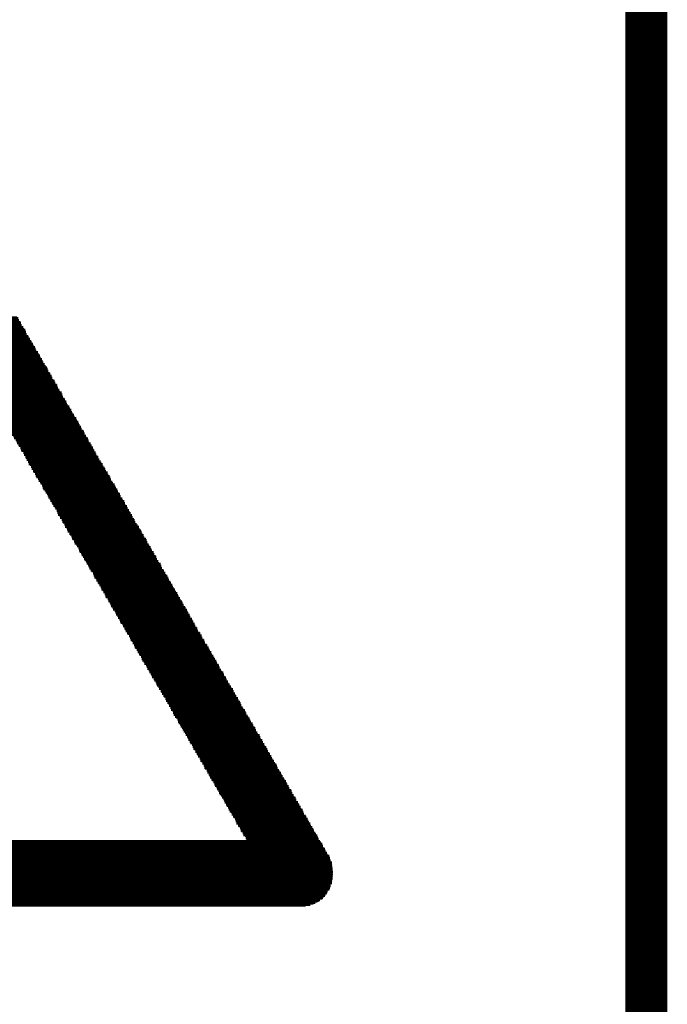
# Model space of a CAD drawing. Extents: x -0.07 to 0.95, y -0.15 to 2.1.
# Tile 15 of 17: x 0.86 to 0.95, y 1.18 to 1.32. Entities that reach past the tile are written whole.
import ezdxf

# ---------------------------------------------------------------- set-up
doc = ezdxf.new("R2010")
doc.units = 0
doc.layers.get('0').update_dxf_attribs({"linetype": 'CONTINUOUS'})
doc.layers.add('gko', color=6, linetype='CONTINUOUS')
doc.layers.add('gto', color=2, linetype='CONTINUOUS')

# ---------------------------------------------------------------- blocks, each defined once
blk = doc.blocks.new('D64')
at = {"const_width": 0.00005}
blk.add_lwpolyline([(-0.000025, 0, 1), (0.000025, 0, 1)], format="xyb", close=True, dxfattribs=at)

msp = doc.modelspace()

# ---------------------------------------------------------------- linework, layer by layer
at = {"layer": 'gko', "color": 6, "const_width": 0.006}
msp.add_lwpolyline([(0.95, -0.05), (0.95, 2.01)], dxfattribs=at)
at = {"layer": 'gto', "color": 2, "const_width": 0.001}
for points in [[(0.8498, 1.275), (0.8597, 1.275)], [(0.8498, 1.2749), (0.8599, 1.2749)], [(0.8499, 1.2747), (0.8599, 1.2747)], [(0.8499, 1.2746), (0.86, 1.2746)], [(0.85, 1.2745), (0.86, 1.2745)], [(0.8502, 1.2743), (0.8602, 1.2743)], [(0.8502, 1.2742), (0.8603, 1.2742)], [(0.8503, 1.274), (0.8603, 1.274)], [(0.8503, 1.2739), (0.8604, 1.2739)], [(0.8505, 1.2737), (0.8604, 1.2737)], [(0.8505, 1.2736), (0.8606, 1.2736)], [(0.8506, 1.2735), (0.8606, 1.2735)], [(0.8507, 1.2733), (0.8607, 1.2733)], [(0.8507, 1.2732), (0.8609, 1.2732)], [(0.8509, 1.273), (0.8609, 1.273)], [(0.8509, 1.2729), (0.861, 1.2729)], [(0.851, 1.2728), (0.861, 1.2728)], [(0.8512, 1.2726), (0.8611, 1.2726)], [(0.8512, 1.2725), (0.8611, 1.2725)], [(0.8513, 1.2723), (0.8613, 1.2723)], [(0.8513, 1.2722), (0.8614, 1.2722)], [(0.8514, 1.2721), (0.8614, 1.2721)], [(0.8514, 1.2719), (0.8616, 1.2719)], [(0.8516, 1.2718), (0.8616, 1.2718)], [(0.8517, 1.2716), (0.8617, 1.2716)], [(0.8517, 1.2715), (0.8618, 1.2715)], [(0.8519, 1.2714), (0.8618, 1.2714)], [(0.8519, 1.2712), (0.862, 1.2712)], [(0.852, 1.2711), (0.862, 1.2711)], [(0.852, 1.2709), (0.8621, 1.2709)], [(0.8521, 1.2708), (0.8621, 1.2708)], [(0.8523, 1.2707), (0.8623, 1.2707)], [(0.8523, 1.2705), (0.8624, 1.2705)], [(0.8524, 1.2704), (0.8624, 1.2704)], [(0.8524, 1.2702), (0.8625, 1.2702)], [(0.8526, 1.2701), (0.8625, 1.2701)], [(0.8526, 1.27), (0.8627, 1.27)], [(0.8527, 1.2698), (0.8627, 1.2698)], [(0.8528, 1.2697), (0.8628, 1.2697)], [(0.8528, 1.2695), (0.863, 1.2695)], [(0.853, 1.2694), (0.863, 1.2694)], [(0.853, 1.2692), (0.8631, 1.2692)], [(0.8531, 1.2691), (0.8631, 1.2691)], [(0.8533, 1.269), (0.8633, 1.269)], [(0.8533, 1.2688), (0.8633, 1.2688)], [(0.8534, 1.2687), (0.8634, 1.2687)], [(0.8534, 1.2685), (0.8635, 1.2685)], [(0.8535, 1.2684), (0.8635, 1.2684)], [(0.8535, 1.2683), (0.8637, 1.2683)], [(0.8537, 1.2681), (0.8637, 1.2681)], [(0.8538, 1.268), (0.8638, 1.268)], [(0.8538, 1.2678), (0.864, 1.2678)], [(0.854, 1.2677), (0.864, 1.2677)], [(0.854, 1.2676), (0.8641, 1.2676)], [(0.8541, 1.2674), (0.8641, 1.2674)], [(0.8543, 1.2673), (0.8642, 1.2673)], [(0.8543, 1.2671), (0.8642, 1.2671)], [(0.8544, 1.267), (0.8644, 1.267)], [(0.8544, 1.2669), (0.8645, 1.2669)], [(0.8545, 1.2667), (0.8645, 1.2667)], [(0.8545, 1.2666), (0.8647, 1.2666)], [(0.8547, 1.2664), (0.8647, 1.2664)], [(0.8548, 1.2663), (0.8648, 1.2663)], [(0.8548, 1.2662), (0.8648, 1.2662)], [(0.855, 1.266), (0.8649, 1.266)], [(0.855, 1.2659), (0.8651, 1.2659)], [(0.8551, 1.2657), (0.8651, 1.2657)], [(0.8551, 1.2656), (0.8652, 1.2656)], [(0.8552, 1.2655), (0.8652, 1.2655)], [(0.8554, 1.2653), (0.8654, 1.2653)], [(0.8554, 1.2652), (0.8655, 1.2652)], [(0.8555, 1.265), (0.8655, 1.265)], [(0.8555, 1.2649), (0.8656, 1.2649)], [(0.8557, 1.2647), (0.8656, 1.2647)], [(0.8557, 1.2646), (0.8658, 1.2646)], [(0.8558, 1.2645), (0.8658, 1.2645)], [(0.8559, 1.2643), (0.8659, 1.2643)], [(0.8559, 1.2642), (0.8661, 1.2642)], [(0.8561, 1.264), (0.8661, 1.264)], [(0.8561, 1.2639), (0.8662, 1.2639)], [(0.8562, 1.2638), (0.8662, 1.2638)], [(0.8564, 1.2636), (0.8663, 1.2636)], [(0.8564, 1.2635), (0.8663, 1.2635)], [(0.8565, 1.2633), (0.8665, 1.2633)], [(0.8565, 1.2632), (0.8666, 1.2632)], [(0.8566, 1.2631), (0.8666, 1.2631)], [(0.8566, 1.2629), (0.8668, 1.2629)], [(0.8568, 1.2628), (0.8668, 1.2628)], [(0.8569, 1.2626), (0.8669, 1.2626)], [(0.8569, 1.2625), (0.8669, 1.2625)], [(0.8571, 1.2624), (0.867, 1.2624)], [(0.8571, 1.2622), (0.8672, 1.2622)], [(0.8572, 1.2621), (0.8672, 1.2621)], [(0.8572, 1.2619), (0.8673, 1.2619)], [(0.8573, 1.2618), (0.8673, 1.2618)], [(0.8575, 1.2617), (0.8675, 1.2617)], [(0.8575, 1.2615), (0.8675, 1.2615)], [(0.8576, 1.2614), (0.8676, 1.2614)], [(0.8576, 1.2612), (0.8677, 1.2612)], [(0.8578, 1.2611), (0.8677, 1.2611)], [(0.8578, 1.261), (0.8679, 1.261)], [(0.8579, 1.2608), (0.8679, 1.2608)], [(0.858, 1.2607), (0.868, 1.2607)], [(0.858, 1.2605), (0.8682, 1.2605)], [(0.8582, 1.2604), (0.8682, 1.2604)], [(0.8582, 1.2602), (0.8683, 1.2602)], [(0.8583, 1.2601), (0.8683, 1.2601)], [(0.8585, 1.26), (0.8685, 1.26)], [(0.8585, 1.2598), (0.8685, 1.2598)], [(0.8586, 1.2597), (0.8686, 1.2597)], [(0.8586, 1.2595), (0.8687, 1.2595)], [(0.8587, 1.2594), (0.8687, 1.2594)], [(0.8587, 1.2593), (0.8689, 1.2593)], [(0.8589, 1.2591), (0.8689, 1.2591)], [(0.859, 1.259), (0.869, 1.259)], [(0.859, 1.2588), (0.869, 1.2588)], [(0.8592, 1.2587), (0.8692, 1.2587)], [(0.8592, 1.2586), (0.8693, 1.2586)], [(0.8593, 1.2584), (0.8693, 1.2584)], [(0.8593, 1.2583), (0.8694, 1.2583)], [(0.8595, 1.2581), (0.8694, 1.2581)], [(0.8596, 1.258), (0.8696, 1.258)], [(0.8596, 1.2579), (0.8696, 1.2579)], [(0.8597, 1.2577), (0.8697, 1.2577)], [(0.8597, 1.2576), (0.8699, 1.2576)], [(0.8599, 1.2574), (0.8699, 1.2574)], [(0.8599, 1.2573), (0.87, 1.2573)], [(0.86, 1.2572), (0.87, 1.2572)], [(0.8602, 1.257), (0.8701, 1.257)], [(0.8602, 1.2569), (0.8703, 1.2569)], [(0.8603, 1.2567), (0.8703, 1.2567)], [(0.8603, 1.2566), (0.8704, 1.2566)], [(0.8604, 1.2565), (0.8704, 1.2565)], [(0.8606, 1.2563), (0.8706, 1.2563)], [(0.8606, 1.2562), (0.8706, 1.2562)], [(0.8607, 1.256), (0.8707, 1.256)], [(0.8607, 1.2559), (0.8708, 1.2559)], [(0.8609, 1.2557), (0.8708, 1.2557)], [(0.8609, 1.2556), (0.871, 1.2556)], [(0.861, 1.2555), (0.871, 1.2555)], [(0.8611, 1.2553), (0.8711, 1.2553)], [(0.8611, 1.2552), (0.8711, 1.2552)], [(0.8613, 1.255), (0.8713, 1.255)], [(0.8613, 1.2549), (0.8714, 1.2549)], [(0.8614, 1.2548), (0.8714, 1.2548)], [(0.8614, 1.2546), (0.8715, 1.2546)], [(0.8616, 1.2545), (0.8715, 1.2545)], [(0.8617, 1.2543), (0.8717, 1.2543)], [(0.8617, 1.2542), (0.8717, 1.2542)], [(0.8618, 1.2541), (0.8718, 1.2541)], [(0.8618, 1.2539), (0.872, 1.2539)], [(0.862, 1.2538), (0.872, 1.2538)], [(0.862, 1.2536), (0.8721, 1.2536)], [(0.8621, 1.2535), (0.8721, 1.2535)], [(0.8623, 1.2534), (0.8723, 1.2534)], [(0.8623, 1.2532), (0.8724, 1.2532)], [(0.8624, 1.2531), (0.8724, 1.2531)], [(0.8624, 1.2529), (0.8725, 1.2529)], [(0.8625, 1.2528), (0.8725, 1.2528)], [(0.8625, 1.2527), (0.8727, 1.2527)], [(0.8627, 1.2525), (0.8727, 1.2525)], [(0.8628, 1.2524), (0.8728, 1.2524)], [(0.8628, 1.2522), (0.873, 1.2522)], [(0.863, 1.2521), (0.873, 1.2521)], [(0.863, 1.252), (0.8731, 1.252)], [(0.8631, 1.2518), (0.8731, 1.2518)], [(0.8633, 1.2517), (0.8732, 1.2517)], [(0.8633, 1.2515), (0.8732, 1.2515)], [(0.8634, 1.2514), (0.8734, 1.2514)], [(0.8634, 1.2512), (0.8735, 1.2512)], [(0.8635, 1.2511), (0.8735, 1.2511)], [(0.8635, 1.251), (0.8737, 1.251)], [(0.8637, 1.2508), (0.8737, 1.2508)], [(0.8638, 1.2507), (0.8738, 1.2507)], [(0.8638, 1.2505), (0.8739, 1.2505)], [(0.864, 1.2504), (0.8739, 1.2504)], [(0.864, 1.2503), (0.8741, 1.2503)], [(0.8641, 1.2501), (0.8741, 1.2501)], [(0.8642, 1.25), (0.8742, 1.25)], [(0.8642, 1.2498), (0.8742, 1.2498)], [(0.8644, 1.2497), (0.8744, 1.2497)], [(0.8644, 1.2496), (0.8745, 1.2496)], [(0.8645, 1.2494), (0.8745, 1.2494)], [(0.8645, 1.2493), (0.8746, 1.2493)], [(0.8647, 1.2491), (0.8746, 1.2491)], [(0.8648, 1.249), (0.8748, 1.249)], [(0.8648, 1.2489), (0.8748, 1.2489)], [(0.8649, 1.2487), (0.8749, 1.2487)], [(0.8649, 1.2486), (0.8751, 1.2486)], [(0.8651, 1.2484), (0.8751, 1.2484)], [(0.8652, 1.2483), (0.8752, 1.2483)], [(0.8652, 1.2482), (0.8752, 1.2482)], [(0.8654, 1.248), (0.8753, 1.248)], [(0.8654, 1.2479), (0.8755, 1.2479)], [(0.8655, 1.2477), (0.8755, 1.2477)], [(0.8655, 1.2476), (0.8756, 1.2476)], [(0.8656, 1.2475), (0.8756, 1.2475)], [(0.8656, 1.2473), (0.8758, 1.2473)], [(0.8658, 1.2472), (0.8758, 1.2472)], [(0.8659, 1.247), (0.8759, 1.247)], [(0.8659, 1.2469), (0.876, 1.2469)], [(0.8661, 1.2467), (0.876, 1.2467)], [(0.8661, 1.2466), (0.8762, 1.2466)], [(0.8662, 1.2465), (0.8762, 1.2465)], [(0.8662, 1.2463), (0.8763, 1.2463)], [(0.8663, 1.2462), (0.8763, 1.2462)], [(0.8665, 1.246), (0.8765, 1.246)], [(0.8665, 1.2459), (0.8766, 1.2459)], [(0.8666, 1.2458), (0.8766, 1.2458)], [(0.8666, 1.2456), (0.8767, 1.2456)], [(0.8668, 1.2455), (0.8767, 1.2455)], [(0.8669, 1.2453), (0.8769, 1.2453)], [(0.8669, 1.2452), (0.8769, 1.2452)], [(0.867, 1.2451), (0.877, 1.2451)], [(0.867, 1.2449), (0.8772, 1.2449)], [(0.8672, 1.2448), (0.8772, 1.2448)], [(0.8672, 1.2446), (0.8773, 1.2446)], [(0.8673, 1.2445), (0.8773, 1.2445)], [(0.8675, 1.2444), (0.8775, 1.2444)], [(0.8675, 1.2442), (0.8776, 1.2442)], [(0.8676, 1.2441), (0.8776, 1.2441)], [(0.8676, 1.2439), (0.8777, 1.2439)], [(0.8677, 1.2438), (0.8777, 1.2438)], [(0.8679, 1.2437), (0.8779, 1.2437)], [(0.8679, 1.2435), (0.8779, 1.2435)], [(0.868, 1.2434), (0.878, 1.2434)], [(0.868, 1.2432), (0.8782, 1.2432)], [(0.8682, 1.2431), (0.8782, 1.2431)], [(0.8682, 1.243), (0.8783, 1.243)], [(0.8683, 1.2428), (0.8783, 1.2428)], [(0.8685, 1.2427), (0.8784, 1.2427)], [(0.8685, 1.2425), (0.8784, 1.2425)], [(0.8686, 1.2424), (0.8786, 1.2424)], [(0.8686, 1.2422), (0.8787, 1.2422)], [(0.8687, 1.2421), (0.8787, 1.2421)], [(0.8687, 1.242), (0.8789, 1.242)], [(0.8689, 1.2418), (0.8789, 1.2418)], [(0.869, 1.2417), (0.879, 1.2417)], [(0.869, 1.2415), (0.8791, 1.2415)], [(0.8692, 1.2414), (0.8791, 1.2414)], [(0.8692, 1.2413), (0.8793, 1.2413)], [(0.8693, 1.2411), (0.8793, 1.2411)], [(0.8693, 1.241), (0.8794, 1.241)], [(0.8694, 1.2408), (0.8794, 1.2408)], [(0.8696, 1.2407), (0.8796, 1.2407)], [(0.8696, 1.2406), (0.8797, 1.2406)], [(0.8697, 1.2404), (0.8797, 1.2404)], [(0.8697, 1.2403), (0.8798, 1.2403)], [(0.8699, 1.2401), (0.8798, 1.2401)], [(0.87, 1.24), (0.88, 1.24)], [(0.87, 1.2399), (0.88, 1.2399)], [(0.8701, 1.2397), (0.8801, 1.2397)], [(0.8701, 1.2396), (0.8803, 1.2396)], [(0.8703, 1.2394), (0.8803, 1.2394)], [(0.8703, 1.2393), (0.8804, 1.2393)], [(0.8704, 1.2392), (0.8804, 1.2392)], [(0.8706, 1.239), (0.8805, 1.239)], [(0.8706, 1.2389), (0.8805, 1.2389)], [(0.8707, 1.2387), (0.8807, 1.2387)], [(0.8707, 1.2386), (0.8808, 1.2386)], [(0.8708, 1.2385), (0.8808, 1.2385)], [(0.8708, 1.2383), (0.881, 1.2383)], [(0.871, 1.2382), (0.881, 1.2382)], [(0.8711, 1.238), (0.8811, 1.238)], [(0.8711, 1.2379), (0.8813, 1.2379)], [(0.8713, 1.2378), (0.8813, 1.2378)], [(0.8713, 1.2376), (0.8814, 1.2376)], [(0.8714, 1.2375), (0.8814, 1.2375)], [(0.8715, 1.2373), (0.8815, 1.2373)], [(0.8715, 1.2372), (0.8815, 1.2372)], [(0.8717, 1.237), (0.8817, 1.237)], [(0.8717, 1.2369), (0.8818, 1.2369)], [(0.8718, 1.2368), (0.8818, 1.2368)], [(0.8718, 1.2366), (0.882, 1.2366)], [(0.872, 1.2365), (0.882, 1.2365)], [(0.8721, 1.2363), (0.8821, 1.2363)], [(0.8721, 1.2362), (0.8821, 1.2362)], [(0.8723, 1.2361), (0.8822, 1.2361)], [(0.8723, 1.2359), (0.8824, 1.2359)], [(0.8724, 1.2358), (0.8824, 1.2358)], [(0.8724, 1.2356), (0.8825, 1.2356)], [(0.8725, 1.2355), (0.8825, 1.2355)], [(0.8727, 1.2354), (0.8827, 1.2354)], [(0.8727, 1.2352), (0.8827, 1.2352)], [(0.8728, 1.2351), (0.8828, 1.2351)], [(0.8728, 1.2349), (0.8829, 1.2349)], [(0.873, 1.2348), (0.8829, 1.2348)], [(0.873, 1.2347), (0.8831, 1.2347)], [(0.8731, 1.2345), (0.8831, 1.2345)], [(0.8732, 1.2344), (0.8832, 1.2344)], [(0.8732, 1.2342), (0.8834, 1.2342)], [(0.8734, 1.2341), (0.8834, 1.2341)], [(0.8734, 1.234), (0.8835, 1.234)], [(0.8735, 1.2338), (0.8835, 1.2338)], [(0.8735, 1.2337), (0.8836, 1.2337)], [(0.8737, 1.2335), (0.8836, 1.2335)], [(0.8738, 1.2334), (0.8838, 1.2334)], [(0.8738, 1.2333), (0.8839, 1.2333)], [(0.8739, 1.2331), (0.8839, 1.2331)], [(0.8739, 1.233), (0.8841, 1.233)], [(0.8741, 1.2328), (0.8841, 1.2328)], [(0.8742, 1.2327), (0.8842, 1.2327)], [(0.8742, 1.2325), (0.8843, 1.2325)], [(0.8744, 1.2324), (0.8843, 1.2324)], [(0.8744, 1.2323), (0.8845, 1.2323)], [(0.8745, 1.2321), (0.8845, 1.2321)], [(0.8745, 1.232), (0.8846, 1.232)], [(0.8746, 1.2318), (0.8846, 1.2318)], [(0.8748, 1.2317), (0.8848, 1.2317)], [(0.8748, 1.2316), (0.8848, 1.2316)], [(0.8749, 1.2314), (0.8849, 1.2314)], [(0.8749, 1.2313), (0.885, 1.2313)], [(0.8751, 1.2311), (0.885, 1.2311)], [(0.8751, 1.231), (0.8852, 1.231)], [(0.8752, 1.2309), (0.8852, 1.2309)], [(0.8753, 1.2307), (0.8853, 1.2307)], [(0.8753, 1.2306), (0.8853, 1.2306)], [(0.8755, 1.2304), (0.8855, 1.2304)], [(0.8755, 1.2303), (0.8856, 1.2303)], [(0.8756, 1.2302), (0.8856, 1.2302)], [(0.8758, 1.23), (0.8857, 1.23)], [(0.8758, 1.2299), (0.8857, 1.2299)], [(0.8759, 1.2297), (0.8859, 1.2297)], [(0.8759, 1.2296), (0.886, 1.2296)], [(0.876, 1.2295), (0.886, 1.2295)], [(0.876, 1.2293), (0.8862, 1.2293)], [(0.8762, 1.2292), (0.8862, 1.2292)], [(0.8763, 1.229), (0.8863, 1.229)], [(0.8763, 1.2289), (0.8863, 1.2289)], [(0.8765, 1.2287), (0.8865, 1.2287)], [(0.8765, 1.2286), (0.8866, 1.2286)], [(0.8766, 1.2285), (0.8866, 1.2285)], [(0.8766, 1.2283), (0.8867, 1.2283)], [(0.8767, 1.2282), (0.8867, 1.2282)], [(0.8769, 1.228), (0.8869, 1.228)], [(0.8769, 1.2279), (0.887, 1.2279)], [(0.877, 1.2278), (0.887, 1.2278)], [(0.877, 1.2276), (0.8872, 1.2276)], [(0.8772, 1.2275), (0.8872, 1.2275)], [(0.8772, 1.2273), (0.8873, 1.2273)], [(0.8773, 1.2272), (0.8873, 1.2272)], [(0.8775, 1.2271), (0.8874, 1.2271)], [(0.8775, 1.2269), (0.8876, 1.2269)], [(0.8776, 1.2268), (0.8876, 1.2268)], [(0.8776, 1.2266), (0.8877, 1.2266)], [(0.8777, 1.2265), (0.8877, 1.2265)], [(0.8777, 1.2264), (0.8879, 1.2264)], [(0.8779, 1.2262), (0.8879, 1.2262)], [(0.878, 1.2261), (0.888, 1.2261)], [(0.878, 1.2259), (0.8881, 1.2259)], [(0.8782, 1.2258), (0.8881, 1.2258)], [(0.8782, 1.2257), (0.8883, 1.2257)], [(0.8783, 1.2255), (0.8883, 1.2255)], [(0.8784, 1.2254), (0.8884, 1.2254)], [(0.8784, 1.2252), (0.8884, 1.2252)], [(0.8786, 1.2251), (0.8886, 1.2251)], [(0.8786, 1.225), (0.8887, 1.225)], [(0.8787, 1.2248), (0.8887, 1.2248)], [(0.8787, 1.2247), (0.8888, 1.2247)], [(0.8789, 1.2245), (0.8888, 1.2245)], [(0.879, 1.2244), (0.889, 1.2244)], [(0.879, 1.2243), (0.889, 1.2243)], [(0.8791, 1.2241), (0.8891, 1.2241)], [(0.8791, 1.224), (0.8893, 1.224)], [(0.8793, 1.2238), (0.8893, 1.2238)], [(0.8793, 1.2237), (0.8894, 1.2237)], [(0.8794, 1.2235), (0.8894, 1.2235)], [(0.8796, 1.2234), (0.8895, 1.2234)], [(0.8796, 1.2233), (0.8897, 1.2233)], [(0.8797, 1.2231), (0.8897, 1.2231)], [(0.8797, 1.223), (0.8898, 1.223)], [(0.8798, 1.2228), (0.8898, 1.2228)], [(0.88, 1.2227), (0.89, 1.2227)], [(0.88, 1.2226), (0.89, 1.2226)], [(0.8801, 1.2224), (0.8901, 1.2224)], [(0.8801, 1.2223), (0.8902, 1.2223)], [(0.8803, 1.2221), (0.8902, 1.2221)], [(0.8803, 1.222), (0.8904, 1.222)], [(0.8804, 1.2219), (0.8904, 1.2219)], [(0.8805, 1.2217), (0.8905, 1.2217)], [(0.8805, 1.2216), (0.8907, 1.2216)], [(0.8807, 1.2214), (0.8907, 1.2214)], [(0.8807, 1.2213), (0.8908, 1.2213)], [(0.8808, 1.2212), (0.8908, 1.2212)], [(0.881, 1.221), (0.891, 1.221)], [(0.881, 1.2209), (0.891, 1.2209)], [(0.8811, 1.2207), (0.8911, 1.2207)], [(0.8811, 1.2206), (0.8912, 1.2206)], [(0.8813, 1.2205), (0.8912, 1.2205)], [(0.8813, 1.2203), (0.8914, 1.2203)], [(0.8814, 1.2202), (0.8914, 1.2202)], [(0.8815, 1.22), (0.8915, 1.22)], [(0.8815, 1.2199), (0.8915, 1.2199)], [(0.8817, 1.2198), (0.8917, 1.2198)], [(0.8817, 1.2196), (0.8918, 1.2196)], [(0.8818, 1.2195), (0.8918, 1.2195)], [(0.8818, 1.2193), (0.8919, 1.2193)], [(0.882, 1.2192), (0.8919, 1.2192)], [(0.8821, 1.219), (0.8921, 1.219)], [(0.8821, 1.2189), (0.8921, 1.2189)], [(0.8822, 1.2188), (0.8922, 1.2188)], [(0.8822, 1.2186), (0.8924, 1.2186)], [(0.8824, 1.2185), (0.8924, 1.2185)], [(0.8824, 1.2183), (0.8925, 1.2183)], [(0.8825, 1.2182), (0.8925, 1.2182)], [(0.8827, 1.2181), (0.8926, 1.2181)], [(0.8827, 1.2179), (0.8926, 1.2179)], [(0.8828, 1.2178), (0.8928, 1.2178)], [(0.8828, 1.2176), (0.8929, 1.2176)], [(0.8829, 1.2175), (0.8929, 1.2175)], [(0.8829, 1.2174), (0.8931, 1.2174)], [(0.8831, 1.2172), (0.8931, 1.2172)], [(0.8832, 1.2171), (0.8932, 1.2171)], [(0.8832, 1.2169), (0.8933, 1.2169)], [(0.8834, 1.2168), (0.8933, 1.2168)], [(0.8834, 1.2167), (0.8935, 1.2167)], [(0.8835, 1.2165), (0.8935, 1.2165)], [(0.8836, 1.2164), (0.8936, 1.2164)], [(0.8836, 1.2162), (0.8936, 1.2162)], [(0.8838, 1.2161), (0.8938, 1.2161)], [(0.8838, 1.216), (0.8939, 1.216)], [(0.8839, 1.2158), (0.8939, 1.2158)], [(0.8839, 1.2157), (0.894, 1.2157)], [(0.8841, 1.2155), (0.894, 1.2155)], [(0.8842, 1.2154), (0.8942, 1.2154)], [(0.8842, 1.2153), (0.8942, 1.2153)], [(0.8843, 1.2151), (0.8943, 1.2151)], [(0.8843, 1.215), (0.8945, 1.215)], [(0.8845, 1.2148), (0.8945, 1.2148)], [(0.8845, 1.2147), (0.8946, 1.2147)], [(0.8846, 1.2145), (0.8946, 1.2145)], [(0.8848, 1.2144), (0.8947, 1.2144)], [(0.8848, 1.2143), (0.8949, 1.2143)], [(0.8849, 1.2141), (0.8949, 1.2141)], [(0.8849, 1.214), (0.895, 1.214)], [(0.885, 1.2138), (0.895, 1.2138)], [(0.885, 1.2137), (0.8952, 1.2137)], [(0.8852, 1.2136), (0.8952, 1.2136)], [(0.8853, 1.2134), (0.8953, 1.2134)], [(0.8853, 1.2133), (0.8955, 1.2133)], [(0.8855, 1.2131), (0.8955, 1.2131)], [(0.8855, 1.213), (0.8956, 1.213)], [(0.8856, 1.2129), (0.8956, 1.2129)], [(0.8857, 1.2127), (0.8957, 1.2127)], [(0.8857, 1.2126), (0.8957, 1.2126)], [(0.8859, 1.2124), (0.8959, 1.2124)], [(0.8859, 1.2123), (0.896, 1.2123)], [(0.886, 1.2122), (0.896, 1.2122)], [(0.886, 1.212), (0.8962, 1.212)], [(0.8862, 1.2119), (0.8962, 1.2119)], [(0.8863, 1.2117), (0.8963, 1.2117)], [(0.8863, 1.2116), (0.8963, 1.2116)], [(0.8865, 1.2115), (0.8964, 1.2115)], [(0.8865, 1.2113), (0.8966, 1.2113)], [(0.8866, 1.2112), (0.8966, 1.2112)], [(0.8866, 1.211), (0.8967, 1.211)], [(0.8867, 1.2109), (0.8967, 1.2109)], [(0.8869, 1.2108), (0.8969, 1.2108)], [(0.8869, 1.2106), (0.897, 1.2106)], [(0.887, 1.2105), (0.897, 1.2105)], [(0.887, 1.2103), (0.8971, 1.2103)], [(0.8872, 1.2102), (0.8971, 1.2102)], [(0.8872, 1.21), (0.8973, 1.21)], [(0.8873, 1.2099), (0.8973, 1.2099)], [(0.8874, 1.2098), (0.8974, 1.2098)], [(0.8874, 1.2096), (0.8976, 1.2096)], [(0.8876, 1.2095), (0.8976, 1.2095)], [(0.8876, 1.2093), (0.8977, 1.2093)], [(0.8877, 1.2092), (0.8977, 1.2092)], [(0.8879, 1.2091), (0.8978, 1.2091)], [(0.8879, 1.2089), (0.8978, 1.2089)], [(0.888, 1.2088), (0.898, 1.2088)], [(0.888, 1.2086), (0.8981, 1.2086)], [(0.8881, 1.2085), (0.8981, 1.2085)], [(0.8881, 1.2084), (0.8983, 1.2084)], [(0.8883, 1.2082), (0.8983, 1.2082)], [(0.8884, 1.2081), (0.8984, 1.2081)], [(0.8884, 1.2079), (0.8985, 1.2079)], [(0.8886, 1.2078), (0.8985, 1.2078)], [(0.8886, 1.2077), (0.8987, 1.2077)], [(0.8887, 1.2075), (0.8987, 1.2075)], [(0.8887, 1.2074), (0.8988, 1.2074)], [(0.8888, 1.2072), (0.8988, 1.2072)], [(0.889, 1.2071), (0.899, 1.2071)], [(0.889, 1.207), (0.8991, 1.207)], [(0.8891, 1.2068), (0.8991, 1.2068)], [(0.8891, 1.2067), (0.8992, 1.2067)], [(0.8893, 1.2065), (0.8992, 1.2065)], [(0.8894, 1.2064), (0.8994, 1.2064)], [(0.8894, 1.2063), (0.8994, 1.2063)], [(0.8895, 1.2061), (0.8995, 1.2061)], [(0.8895, 1.206), (0.8997, 1.206)], [(0.8897, 1.2058), (0.8997, 1.2058)], [(0.8897, 1.2057), (0.8998, 1.2057)], [(0.8898, 1.2055), (0.8998, 1.2055)], [(0.89, 1.2054), (0.9, 1.2054)], [(0.89, 1.2053), (0.9, 1.2053)], [(0.8901, 1.2051), (0.9001, 1.2051)], [(0.8901, 1.205), (0.9002, 1.205)], [(0.8902, 1.2048), (0.9002, 1.2048)], [(0.8902, 1.2047), (0.9004, 1.2047)], [(0.8904, 1.2046), (0.9004, 1.2046)], [(0.8905, 1.2044), (0.9005, 1.2044)], [(0.8905, 1.2043), (0.9007, 1.2043)], [(0.8907, 1.2041), (0.9007, 1.2041)], [(0.8907, 1.204), (0.9008, 1.204)], [(0.8908, 1.2039), (0.9008, 1.2039)], [(0.891, 1.2037), (0.9009, 1.2037)], [(0.891, 1.2036), (0.9009, 1.2036)], [(0.8911, 1.2034), (0.9011, 1.2034)], [(0.8911, 1.2033), (0.9012, 1.2033)], [(0.8912, 1.2032), (0.9012, 1.2032)], [(0.8912, 1.203), (0.9014, 1.203)], [(0.8914, 1.2029), (0.9014, 1.2029)], [(0.8914, 1.2027), (0.9015, 1.2027)], [(0.8915, 1.2026), (0.9015, 1.2026)], [(0.8917, 1.2025), (0.9016, 1.2025)], [(0.8917, 1.2023), (0.9018, 1.2023)], [(0.8918, 1.2022), (0.9018, 1.2022)], [(0.8918, 1.202), (0.9019, 1.202)], [(0.8919, 1.2019), (0.9019, 1.2019)], [(0.8921, 1.2018), (0.9021, 1.2018)], [(0.8921, 1.2016), (0.9021, 1.2016)], [(0.8922, 1.2015), (0.9022, 1.2015)], [(0.8922, 1.2013), (0.9023, 1.2013)], [(0.8924, 1.2012), (0.9023, 1.2012)], [(0.8925, 1.201), (0.9025, 1.201)], [(0.8925, 1.2009), (0.9025, 1.2009)], [(0.8926, 1.2008), (0.9026, 1.2008)], [(0.8926, 1.2006), (0.9028, 1.2006)], [(0.8928, 1.2005), (0.9028, 1.2005)], [(0.8928, 1.2003), (0.9029, 1.2003)], [(0.8929, 1.2002), (0.9029, 1.2002)], [(0.8931, 1.2001), (0.903, 1.2001)], [(0.8931, 1.1999), (0.903, 1.1999)], [(0.7682, 1.1984), (0.904, 1.1984)], [(0.7683, 1.1987), (0.9039, 1.1987)], [(0.7683, 1.1985), (0.9039, 1.1985)], [(0.7685, 1.1989), (0.9036, 1.1989)], [(0.7685, 1.1988), (0.9037, 1.1988)], [(0.7686, 1.1991), (0.9036, 1.1991)], [(0.7688, 1.1994), (0.9035, 1.1994)], [(0.7688, 1.1992), (0.9035, 1.1992)], [(0.7689, 1.1996), (0.9033, 1.1996)], [(0.7689, 1.1995), (0.9033, 1.1995)], [(0.769, 1.1998), (0.9032, 1.1998)], [(0.7675, 1.1971), (0.9046, 1.1971)], [(0.7675, 1.197), (0.9047, 1.197)], [(0.7676, 1.1974), (0.9046, 1.1974)], [(0.7676, 1.1973), (0.9046, 1.1973)], [(0.7678, 1.1977), (0.9045, 1.1977)], [(0.7678, 1.1975), (0.9045, 1.1975)], [(0.7679, 1.1978), (0.9043, 1.1978)], [(0.7681, 1.1981), (0.9042, 1.1981)], [(0.7681, 1.198), (0.9042, 1.198)], [(0.7682, 1.1982), (0.904, 1.1982)], [(0.7672, 1.1958), (0.905, 1.1958)], [(0.7672, 1.1957), (0.905, 1.1957)], [(0.7672, 1.1956), (0.905, 1.1956)], [(0.7673, 1.1965), (0.9049, 1.1965)], [(0.7673, 1.1964), (0.9049, 1.1964)], [(0.7673, 1.1963), (0.9049, 1.1963)], [(0.7673, 1.1961), (0.9049, 1.1961)], [(0.7673, 1.196), (0.9049, 1.196)], [(0.7675, 1.1968), (0.9047, 1.1968)], [(0.7675, 1.1967), (0.9049, 1.1967)], [(0.7672, 1.1954), (0.905, 1.1954)], [(0.7672, 1.1953), (0.905, 1.1953)], [(0.7672, 1.1951), (0.905, 1.1951)], [(0.7673, 1.195), (0.9049, 1.195)], [(0.7673, 1.1949), (0.9049, 1.1949)], [(0.7673, 1.1947), (0.9049, 1.1947)], [(0.7673, 1.1946), (0.9049, 1.1946)], [(0.7673, 1.1944), (0.9049, 1.1944)], [(0.7675, 1.1943), (0.9047, 1.1943)], [(0.7675, 1.1942), (0.9047, 1.1942)], [(0.7675, 1.194), (0.9047, 1.194)], [(0.7676, 1.1939), (0.9046, 1.1939)], [(0.7676, 1.1937), (0.9046, 1.1937)], [(0.7676, 1.1936), (0.9045, 1.1936)], [(0.7678, 1.1935), (0.9045, 1.1935)], [(0.7679, 1.1933), (0.9043, 1.1933)], [(0.7679, 1.1932), (0.9043, 1.1932)], [(0.7681, 1.193), (0.9042, 1.193)], [(0.7682, 1.1929), (0.904, 1.1929)], [(0.7682, 1.1928), (0.904, 1.1928)], [(0.7683, 1.1926), (0.9039, 1.1926)], [(0.7685, 1.1925), (0.9037, 1.1925)], [(0.7686, 1.1923), (0.9036, 1.1923)], [(0.7688, 1.1922), (0.9035, 1.1922)], [(0.769, 1.192), (0.9032, 1.192)], [(0.7692, 1.1919), (0.903, 1.1919)], [(0.7695, 1.1918), (0.9028, 1.1918)], [(0.7696, 1.1916), (0.9025, 1.1916)], [(0.77, 1.1915), (0.9022, 1.1915)], [(0.7704, 1.1913), (0.9018, 1.1913)], [(0.7711, 1.1912), (0.9011, 1.1912)]]:
    msp.add_lwpolyline(points, dxfattribs=at)

# ---------------------------------------------------------------- block references
at = {"layer": 'gto'}
for p in [(0.8602, 1.2743), (0.8603, 1.2742), (0.8603, 1.274), (0.8604, 1.2739), (0.8604, 1.2737), (0.8606, 1.2736), (0.8606, 1.2735), (0.8607, 1.2733), (0.8609, 1.2732), (0.8609, 1.273), (0.861, 1.2729), (0.861, 1.2728), (0.8611, 1.2726), (0.8611, 1.2725), (0.8613, 1.2723), (0.8614, 1.2722), (0.8614, 1.2721), (0.8616, 1.2719), (0.8616, 1.2718), (0.8617, 1.2716), (0.8618, 1.2715), (0.8618, 1.2714), (0.862, 1.2712), (0.862, 1.2711), (0.8621, 1.2709), (0.8621, 1.2708), (0.8623, 1.2707), (0.8624, 1.2705), (0.8624, 1.2704), (0.8625, 1.2702), (0.8625, 1.2701), (0.8627, 1.27), (0.8627, 1.2698), (0.8628, 1.2697), (0.863, 1.2695), (0.863, 1.2694), (0.8631, 1.2692), (0.8631, 1.2691), (0.8633, 1.269), (0.8633, 1.2688), (0.8634, 1.2687), (0.8635, 1.2685), (0.8635, 1.2684), (0.8637, 1.2683), (0.8637, 1.2681), (0.8638, 1.268), (0.864, 1.2678), (0.864, 1.2677), (0.8641, 1.2676), (0.8641, 1.2674), (0.8642, 1.2673), (0.8642, 1.2671), (0.8644, 1.267), (0.8645, 1.2669), (0.8645, 1.2667), (0.8647, 1.2666), (0.8647, 1.2664), (0.8648, 1.2663), (0.8648, 1.2662), (0.8649, 1.266), (0.8651, 1.2659), (0.8651, 1.2657), (0.8652, 1.2656), (0.8652, 1.2655), (0.8654, 1.2653), (0.8655, 1.2652), (0.8655, 1.265), (0.8656, 1.2649), (0.8656, 1.2647), (0.8658, 1.2646), (0.8658, 1.2645), (0.8659, 1.2643), (0.8661, 1.2642), (0.8661, 1.264), (0.8662, 1.2639), (0.8662, 1.2638), (0.8663, 1.2636), (0.8663, 1.2635), (0.8665, 1.2633), (0.8666, 1.2632), (0.8666, 1.2631), (0.8668, 1.2629), (0.8668, 1.2628), (0.8669, 1.2626), (0.8669, 1.2625), (0.867, 1.2624), (0.8672, 1.2622), (0.8672, 1.2621), (0.8673, 1.2619), (0.8673, 1.2618), (0.8675, 1.2617), (0.8675, 1.2615), (0.8676, 1.2614), (0.8677, 1.2612), (0.8677, 1.2611), (0.8679, 1.261), (0.8679, 1.2608), (0.868, 1.2607), (0.8682, 1.2605), (0.8682, 1.2604), (0.8683, 1.2602), (0.8683, 1.2601), (0.8685, 1.26), (0.8685, 1.2598), (0.8686, 1.2597), (0.8687, 1.2595), (0.8687, 1.2594), (0.8689, 1.2593), (0.8689, 1.2591), (0.869, 1.259), (0.869, 1.2588), (0.8692, 1.2587), (0.8693, 1.2586), (0.8693, 1.2584), (0.8694, 1.2583), (0.8602, 1.257), (0.8602, 1.2569), (0.8694, 1.2581), (0.8696, 1.258), (0.8696, 1.2579), (0.8697, 1.2577), (0.8699, 1.2576), (0.8699, 1.2574), (0.87, 1.2573), (0.87, 1.2572), (0.8701, 1.257), (0.8703, 1.2569), (0.8603, 1.2567), (0.8603, 1.2566), (0.8604, 1.2565), (0.8606, 1.2563), (0.8606, 1.2562), (0.8607, 1.256), (0.8607, 1.2559), (0.8609, 1.2557), (0.8609, 1.2556), (0.861, 1.2555), (0.8703, 1.2567), (0.8704, 1.2566), (0.8704, 1.2565), (0.8706, 1.2563), (0.8706, 1.2562), (0.8707, 1.256), (0.8708, 1.2559), (0.8708, 1.2557), (0.871, 1.2556), (0.871, 1.2555), (0.8611, 1.2553), (0.8611, 1.2552), (0.8613, 1.255), (0.8613, 1.2549), (0.8614, 1.2548), (0.8614, 1.2546), (0.8616, 1.2545), (0.8617, 1.2543), (0.8617, 1.2542), (0.8618, 1.2541), (0.8711, 1.2553), (0.8711, 1.2552), (0.8713, 1.255), (0.8714, 1.2549), (0.8714, 1.2548), (0.8715, 1.2546), (0.8715, 1.2545), (0.8717, 1.2543), (0.8717, 1.2542), (0.8718, 1.2541), (0.8618, 1.2539), (0.862, 1.2538), (0.862, 1.2536), (0.8621, 1.2535), (0.8623, 1.2534), (0.8623, 1.2532), (0.8624, 1.2531), (0.8624, 1.2529), (0.8625, 1.2528), (0.8625, 1.2527), (0.872, 1.2539), (0.872, 1.2538), (0.8721, 1.2536), (0.8721, 1.2535), (0.8723, 1.2534), (0.8724, 1.2532), (0.8724, 1.2531), (0.8725, 1.2529), (0.8725, 1.2528), (0.8727, 1.2527), (0.8627, 1.2525), (0.8628, 1.2524), (0.8628, 1.2522), (0.863, 1.2521), (0.863, 1.252), (0.8631, 1.2518), (0.8633, 1.2517), (0.8633, 1.2515), (0.8634, 1.2514), (0.8634, 1.2512), (0.8727, 1.2525), (0.8728, 1.2524), (0.873, 1.2522), (0.873, 1.2521), (0.8731, 1.252), (0.8731, 1.2518), (0.8732, 1.2517), (0.8732, 1.2515), (0.8734, 1.2514), (0.8735, 1.2512), (0.8635, 1.2511), (0.8635, 1.251), (0.8637, 1.2508), (0.8638, 1.2507), (0.8638, 1.2505), (0.864, 1.2504), (0.864, 1.2503), (0.8641, 1.2501), (0.8642, 1.25), (0.8642, 1.2498), (0.8735, 1.2511), (0.8737, 1.251), (0.8737, 1.2508), (0.8738, 1.2507), (0.8739, 1.2505), (0.8739, 1.2504), (0.8741, 1.2503), (0.8741, 1.2501), (0.8742, 1.25), (0.8742, 1.2498), (0.8644, 1.2497), (0.8644, 1.2496), (0.8645, 1.2494), (0.8645, 1.2493), (0.8647, 1.2491), (0.8648, 1.249), (0.8648, 1.2489), (0.8649, 1.2487), (0.8649, 1.2486), (0.8651, 1.2484), (0.8744, 1.2497), (0.8745, 1.2496), (0.8745, 1.2494), (0.8746, 1.2493), (0.8746, 1.2491), (0.8748, 1.249), (0.8748, 1.2489), (0.8749, 1.2487), (0.8751, 1.2486), (0.8751, 1.2484), (0.8652, 1.2483), (0.8652, 1.2482), (0.8654, 1.248), (0.8654, 1.2479), (0.8655, 1.2477), (0.8655, 1.2476), (0.8656, 1.2475), (0.8656, 1.2473), (0.8658, 1.2472), (0.8659, 1.247), (0.8752, 1.2483), (0.8752, 1.2482), (0.8753, 1.248), (0.8755, 1.2479), (0.8755, 1.2477), (0.8756, 1.2476), (0.8756, 1.2475), (0.8758, 1.2473), (0.8758, 1.2472), (0.8759, 1.247), (0.8659, 1.2469), (0.8661, 1.2467), (0.8661, 1.2466), (0.8662, 1.2465), (0.8662, 1.2463), (0.8663, 1.2462), (0.8665, 1.246), (0.8665, 1.2459), (0.8666, 1.2458), (0.8666, 1.2456), (0.8668, 1.2455), (0.876, 1.2469), (0.876, 1.2467), (0.8762, 1.2466), (0.8762, 1.2465), (0.8763, 1.2463), (0.8763, 1.2462), (0.8765, 1.246), (0.8766, 1.2459), (0.8766, 1.2458), (0.8767, 1.2456), (0.8767, 1.2455), (0.8669, 1.2453), (0.8669, 1.2452), (0.867, 1.2451), (0.867, 1.2449), (0.8672, 1.2448), (0.8672, 1.2446), (0.8673, 1.2445), (0.8675, 1.2444), (0.8675, 1.2442), (0.8676, 1.2441), (0.8769, 1.2453), (0.8769, 1.2452), (0.877, 1.2451), (0.8772, 1.2449), (0.8772, 1.2448), (0.8773, 1.2446), (0.8773, 1.2445), (0.8775, 1.2444), (0.8776, 1.2442), (0.8776, 1.2441), (0.8676, 1.2439), (0.8677, 1.2438), (0.8679, 1.2437), (0.8679, 1.2435), (0.868, 1.2434), (0.868, 1.2432), (0.8682, 1.2431), (0.8682, 1.243), (0.8683, 1.2428), (0.8685, 1.2427), (0.8777, 1.2439), (0.8777, 1.2438), (0.8779, 1.2437), (0.8779, 1.2435), (0.878, 1.2434), (0.8782, 1.2432), (0.8782, 1.2431), (0.8783, 1.243), (0.8783, 1.2428), (0.8784, 1.2427), (0.8685, 1.2425), (0.8686, 1.2424), (0.8686, 1.2422), (0.8687, 1.2421), (0.8687, 1.242), (0.8689, 1.2418), (0.869, 1.2417), (0.869, 1.2415), (0.8692, 1.2414), (0.8692, 1.2413), (0.8784, 1.2425), (0.8786, 1.2424), (0.8787, 1.2422), (0.8787, 1.2421), (0.8789, 1.242), (0.8789, 1.2418), (0.879, 1.2417), (0.8791, 1.2415), (0.8791, 1.2414), (0.8793, 1.2413), (0.8693, 1.2411), (0.8693, 1.241), (0.8694, 1.2408), (0.8696, 1.2407), (0.8696, 1.2406), (0.8697, 1.2404), (0.8697, 1.2403), (0.8699, 1.2401), (0.87, 1.24), (0.87, 1.2399), (0.8793, 1.2411), (0.8794, 1.241), (0.8794, 1.2408), (0.8796, 1.2407), (0.8797, 1.2406), (0.8797, 1.2404), (0.8798, 1.2403), (0.8798, 1.2401), (0.88, 1.24), (0.88, 1.2399), (0.8701, 1.2397), (0.8701, 1.2396), (0.8703, 1.2394), (0.8703, 1.2393), (0.8704, 1.2392), (0.8706, 1.239), (0.8706, 1.2389), (0.8707, 1.2387), (0.8707, 1.2386), (0.8708, 1.2385), (0.8801, 1.2397), (0.8803, 1.2396), (0.8803, 1.2394), (0.8804, 1.2393), (0.8804, 1.2392), (0.8805, 1.239), (0.8805, 1.2389), (0.8807, 1.2387), (0.8808, 1.2386), (0.8808, 1.2385), (0.8708, 1.2383), (0.871, 1.2382), (0.8711, 1.238), (0.8711, 1.2379), (0.8713, 1.2378), (0.8713, 1.2376), (0.8714, 1.2375), (0.8715, 1.2373), (0.8715, 1.2372), (0.881, 1.2383), (0.881, 1.2382), (0.8811, 1.238), (0.8813, 1.2379), (0.8813, 1.2378), (0.8814, 1.2376), (0.8814, 1.2375), (0.8815, 1.2373), (0.8815, 1.2372), (0.8717, 1.237), (0.8717, 1.2369), (0.8718, 1.2368), (0.8718, 1.2366), (0.872, 1.2365), (0.8721, 1.2363), (0.8721, 1.2362), (0.8723, 1.2361), (0.8723, 1.2359), (0.8724, 1.2358), (0.8724, 1.2356), (0.8817, 1.237), (0.8818, 1.2369), (0.8818, 1.2368), (0.882, 1.2366), (0.882, 1.2365), (0.8821, 1.2363), (0.8821, 1.2362), (0.8822, 1.2361), (0.8824, 1.2359), (0.8824, 1.2358), (0.8825, 1.2356), (0.8725, 1.2355), (0.8727, 1.2354), (0.8727, 1.2352), (0.8728, 1.2351), (0.8728, 1.2349), (0.873, 1.2348), (0.873, 1.2347), (0.8731, 1.2345), (0.8732, 1.2344), (0.8732, 1.2342), (0.8825, 1.2355), (0.8827, 1.2354), (0.8827, 1.2352), (0.8828, 1.2351), (0.8829, 1.2349), (0.8829, 1.2348), (0.8831, 1.2347), (0.8831, 1.2345), (0.8832, 1.2344), (0.8834, 1.2342), (0.8734, 1.2341), (0.8734, 1.234), (0.8735, 1.2338), (0.8735, 1.2337), (0.8737, 1.2335), (0.8738, 1.2334), (0.8738, 1.2333), (0.8739, 1.2331), (0.8739, 1.233), (0.8741, 1.2328), (0.8834, 1.2341), (0.8835, 1.234), (0.8835, 1.2338), (0.8836, 1.2337), (0.8836, 1.2335), (0.8838, 1.2334), (0.8839, 1.2333), (0.8839, 1.2331), (0.8841, 1.233), (0.8841, 1.2328), (0.8742, 1.2327), (0.8742, 1.2325), (0.8744, 1.2324), (0.8744, 1.2323), (0.8745, 1.2321), (0.8745, 1.232), (0.8746, 1.2318), (0.8748, 1.2317), (0.8748, 1.2316), (0.8749, 1.2314), (0.8842, 1.2327), (0.8843, 1.2325), (0.8843, 1.2324), (0.8845, 1.2323), (0.8845, 1.2321), (0.8846, 1.232), (0.8846, 1.2318), (0.8848, 1.2317), (0.8848, 1.2316), (0.8849, 1.2314), (0.8749, 1.2313), (0.8751, 1.2311), (0.8751, 1.231), (0.8752, 1.2309), (0.8753, 1.2307), (0.8753, 1.2306), (0.8755, 1.2304), (0.8755, 1.2303), (0.8756, 1.2302), (0.8758, 1.23), (0.885, 1.2313), (0.885, 1.2311), (0.8852, 1.231), (0.8852, 1.2309), (0.8853, 1.2307), (0.8853, 1.2306), (0.8855, 1.2304), (0.8856, 1.2303), (0.8856, 1.2302), (0.8857, 1.23), (0.8758, 1.2299), (0.8759, 1.2297), (0.8759, 1.2296), (0.876, 1.2295), (0.876, 1.2293), (0.8762, 1.2292), (0.8763, 1.229), (0.8763, 1.2289), (0.8765, 1.2287), (0.8765, 1.2286), (0.8857, 1.2299), (0.8859, 1.2297), (0.886, 1.2296), (0.886, 1.2295), (0.8862, 1.2293), (0.8862, 1.2292), (0.8863, 1.229), (0.8863, 1.2289), (0.8865, 1.2287), (0.8866, 1.2286), (0.8766, 1.2285), (0.8766, 1.2283), (0.8767, 1.2282), (0.8769, 1.228), (0.8769, 1.2279), (0.877, 1.2278), (0.877, 1.2276), (0.8772, 1.2275), (0.8772, 1.2273), (0.8773, 1.2272), (0.8866, 1.2285), (0.8867, 1.2283), (0.8867, 1.2282), (0.8869, 1.228), (0.887, 1.2279), (0.887, 1.2278), (0.8872, 1.2276), (0.8872, 1.2275), (0.8873, 1.2273), (0.8873, 1.2272), (0.8775, 1.2271), (0.8775, 1.2269), (0.8776, 1.2268), (0.8776, 1.2266), (0.8777, 1.2265), (0.8777, 1.2264), (0.8779, 1.2262), (0.878, 1.2261), (0.878, 1.2259), (0.8782, 1.2258), (0.8874, 1.2271), (0.8876, 1.2269), (0.8876, 1.2268), (0.8877, 1.2266), (0.8877, 1.2265), (0.8879, 1.2264), (0.8879, 1.2262), (0.888, 1.2261), (0.8881, 1.2259), (0.8881, 1.2258), (0.8782, 1.2257), (0.8783, 1.2255), (0.8784, 1.2254), (0.8784, 1.2252), (0.8786, 1.2251), (0.8786, 1.225), (0.8787, 1.2248), (0.8787, 1.2247), (0.8789, 1.2245), (0.879, 1.2244), (0.879, 1.2243), (0.8883, 1.2257), (0.8883, 1.2255), (0.8884, 1.2254), (0.8884, 1.2252), (0.8886, 1.2251), (0.8887, 1.225), (0.8887, 1.2248), (0.8888, 1.2247), (0.8888, 1.2245), (0.889, 1.2244), (0.889, 1.2243), (0.8791, 1.2241), (0.8791, 1.224), (0.8793, 1.2238), (0.8793, 1.2237), (0.8794, 1.2235), (0.8796, 1.2234), (0.8796, 1.2233), (0.8797, 1.2231), (0.8797, 1.223), (0.8891, 1.2241), (0.8893, 1.224), (0.8893, 1.2238), (0.8894, 1.2237), (0.8894, 1.2235), (0.8895, 1.2234), (0.8897, 1.2233), (0.8897, 1.2231), (0.8898, 1.223), (0.8798, 1.2228), (0.88, 1.2227), (0.88, 1.2226), (0.8801, 1.2224), (0.8801, 1.2223), (0.8803, 1.2221), (0.8803, 1.222), (0.8804, 1.2219), (0.8805, 1.2217), (0.8805, 1.2216), (0.8898, 1.2228), (0.89, 1.2227), (0.89, 1.2226), (0.8901, 1.2224), (0.8902, 1.2223), (0.8902, 1.2221), (0.8904, 1.222), (0.8904, 1.2219), (0.8905, 1.2217), (0.8907, 1.2216), (0.8807, 1.2214), (0.8807, 1.2213), (0.8808, 1.2212), (0.881, 1.221), (0.881, 1.2209), (0.8811, 1.2207), (0.8811, 1.2206), (0.8813, 1.2205), (0.8813, 1.2203), (0.8814, 1.2202), (0.8907, 1.2214), (0.8908, 1.2213), (0.8908, 1.2212), (0.891, 1.221), (0.891, 1.2209), (0.8911, 1.2207), (0.8912, 1.2206), (0.8912, 1.2205), (0.8914, 1.2203), (0.8914, 1.2202), (0.8815, 1.22), (0.8815, 1.2199), (0.8817, 1.2198), (0.8817, 1.2196), (0.8818, 1.2195), (0.8818, 1.2193), (0.882, 1.2192), (0.8821, 1.219), (0.8821, 1.2189), (0.8822, 1.2188), (0.8915, 1.22), (0.8915, 1.2199), (0.8917, 1.2198), (0.8918, 1.2196), (0.8918, 1.2195), (0.8919, 1.2193), (0.8919, 1.2192), (0.8921, 1.219), (0.8921, 1.2189), (0.8922, 1.2188), (0.8822, 1.2186), (0.8824, 1.2185), (0.8824, 1.2183), (0.8825, 1.2182), (0.8827, 1.2181), (0.8827, 1.2179), (0.8828, 1.2178), (0.8828, 1.2176), (0.8829, 1.2175), (0.8829, 1.2174), (0.8924, 1.2186), (0.8924, 1.2185), (0.8925, 1.2183), (0.8925, 1.2182), (0.8926, 1.2181), (0.8926, 1.2179), (0.8928, 1.2178), (0.8929, 1.2176), (0.8929, 1.2175), (0.8931, 1.2174), (0.8831, 1.2172), (0.8832, 1.2171), (0.8832, 1.2169), (0.8834, 1.2168), (0.8834, 1.2167), (0.8835, 1.2165), (0.8836, 1.2164), (0.8836, 1.2162), (0.8838, 1.2161), (0.8838, 1.216), (0.8931, 1.2172), (0.8932, 1.2171), (0.8933, 1.2169), (0.8933, 1.2168), (0.8935, 1.2167), (0.8935, 1.2165), (0.8936, 1.2164), (0.8936, 1.2162), (0.8938, 1.2161), (0.8939, 1.216), (0.8839, 1.2158), (0.8839, 1.2157), (0.8841, 1.2155), (0.8842, 1.2154), (0.8842, 1.2153), (0.8843, 1.2151), (0.8843, 1.215), (0.8845, 1.2148), (0.8845, 1.2147), (0.8846, 1.2145), (0.8848, 1.2144), (0.8939, 1.2158), (0.894, 1.2157), (0.894, 1.2155), (0.8942, 1.2154), (0.8942, 1.2153), (0.8943, 1.2151), (0.8945, 1.215), (0.8945, 1.2148), (0.8946, 1.2147), (0.8946, 1.2145), (0.8947, 1.2144), (0.8848, 1.2143), (0.8849, 1.2141), (0.8849, 1.214), (0.885, 1.2138), (0.885, 1.2137), (0.8852, 1.2136), (0.8853, 1.2134), (0.8853, 1.2133), (0.8855, 1.2131), (0.8855, 1.213), (0.8949, 1.2143), (0.8949, 1.2141), (0.895, 1.214), (0.895, 1.2138), (0.8952, 1.2137), (0.8952, 1.2136), (0.8953, 1.2134), (0.8955, 1.2133), (0.8955, 1.2131), (0.8956, 1.213), (0.8856, 1.2129), (0.8857, 1.2127), (0.8857, 1.2126), (0.8859, 1.2124), (0.8859, 1.2123), (0.886, 1.2122), (0.886, 1.212), (0.8862, 1.2119), (0.8863, 1.2117), (0.8863, 1.2116), (0.8956, 1.2129), (0.8957, 1.2127), (0.8957, 1.2126), (0.8959, 1.2124), (0.896, 1.2123), (0.896, 1.2122), (0.8962, 1.212), (0.8962, 1.2119), (0.8963, 1.2117), (0.8963, 1.2116), (0.8865, 1.2115), (0.8865, 1.2113), (0.8866, 1.2112), (0.8866, 1.211), (0.8867, 1.2109), (0.8869, 1.2108), (0.8869, 1.2106), (0.887, 1.2105), (0.887, 1.2103), (0.8872, 1.2102), (0.8964, 1.2115), (0.8966, 1.2113), (0.8966, 1.2112), (0.8967, 1.211), (0.8967, 1.2109), (0.8969, 1.2108), (0.897, 1.2106), (0.897, 1.2105), (0.8971, 1.2103), (0.8971, 1.2102), (0.8872, 1.21), (0.8873, 1.2099), (0.8874, 1.2098), (0.8874, 1.2096), (0.8876, 1.2095), (0.8876, 1.2093), (0.8877, 1.2092), (0.8879, 1.2091), (0.8879, 1.2089), (0.888, 1.2088), (0.8973, 1.21), (0.8973, 1.2099), (0.8974, 1.2098), (0.8976, 1.2096), (0.8976, 1.2095), (0.8977, 1.2093), (0.8977, 1.2092), (0.8978, 1.2091), (0.8978, 1.2089), (0.898, 1.2088), (0.888, 1.2086), (0.8881, 1.2085), (0.8881, 1.2084), (0.8883, 1.2082), (0.8884, 1.2081), (0.8884, 1.2079), (0.8886, 1.2078), (0.8886, 1.2077), (0.8887, 1.2075), (0.8887, 1.2074), (0.8981, 1.2086), (0.8981, 1.2085), (0.8983, 1.2084), (0.8983, 1.2082), (0.8984, 1.2081), (0.8985, 1.2079), (0.8985, 1.2078), (0.8987, 1.2077), (0.8987, 1.2075), (0.8988, 1.2074), (0.8888, 1.2072), (0.889, 1.2071), (0.889, 1.207), (0.8891, 1.2068), (0.8891, 1.2067), (0.8893, 1.2065), (0.8894, 1.2064), (0.8894, 1.2063), (0.8895, 1.2061), (0.8895, 1.206), (0.8988, 1.2072), (0.899, 1.2071), (0.8991, 1.207), (0.8991, 1.2068), (0.8992, 1.2067), (0.8992, 1.2065), (0.8994, 1.2064), (0.8994, 1.2063), (0.8995, 1.2061), (0.8997, 1.206), (0.8897, 1.2058), (0.8897, 1.2057), (0.8898, 1.2055), (0.89, 1.2054), (0.89, 1.2053), (0.8901, 1.2051), (0.8901, 1.205), (0.8902, 1.2048), (0.8902, 1.2047), (0.8904, 1.2046), (0.8997, 1.2058), (0.8998, 1.2057), (0.8998, 1.2055), (0.9, 1.2054), (0.9, 1.2053), (0.9001, 1.2051), (0.9002, 1.205), (0.9002, 1.2048), (0.9004, 1.2047), (0.9004, 1.2046), (0.8905, 1.2044), (0.8905, 1.2043), (0.8907, 1.2041), (0.8907, 1.204), (0.8908, 1.2039), (0.891, 1.2037), (0.891, 1.2036), (0.8911, 1.2034), (0.8911, 1.2033), (0.8912, 1.2032), (0.9005, 1.2044), (0.9007, 1.2043), (0.9007, 1.2041), (0.9008, 1.204), (0.9008, 1.2039), (0.9009, 1.2037), (0.9009, 1.2036), (0.9011, 1.2034), (0.9012, 1.2033), (0.9012, 1.2032), (0.8912, 1.203), (0.8914, 1.2029), (0.8914, 1.2027), (0.8915, 1.2026), (0.8917, 1.2025), (0.8917, 1.2023), (0.8918, 1.2022), (0.8918, 1.202), (0.8919, 1.2019), (0.8921, 1.2018), (0.9014, 1.203), (0.9014, 1.2029), (0.9015, 1.2027), (0.9015, 1.2026), (0.9016, 1.2025), (0.9018, 1.2023), (0.9018, 1.2022), (0.9019, 1.202), (0.9019, 1.2019), (0.9021, 1.2018), (0.8921, 1.2016), (0.8922, 1.2015), (0.8922, 1.2013), (0.8924, 1.2012), (0.8925, 1.201), (0.8925, 1.2009), (0.8926, 1.2008), (0.8926, 1.2006), (0.8928, 1.2005), (0.8928, 1.2003), (0.9021, 1.2016), (0.9022, 1.2015), (0.9023, 1.2013), (0.9023, 1.2012), (0.9025, 1.201), (0.9025, 1.2009), (0.9026, 1.2008), (0.9028, 1.2006), (0.9028, 1.2005), (0.9029, 1.2003), (0.8929, 1.2002), (0.8931, 1.2001), (0.8931, 1.1999), (0.9029, 1.2002), (0.903, 1.2001), (0.903, 1.1999), (0.9032, 1.1998), (0.9033, 1.1996), (0.9033, 1.1995), (0.9035, 1.1994), (0.9035, 1.1992), (0.9036, 1.1991), (0.9036, 1.1989), (0.9037, 1.1988), (0.9039, 1.1987), (0.9039, 1.1985), (0.904, 1.1984), (0.904, 1.1982), (0.9042, 1.1981), (0.9042, 1.198), (0.9043, 1.1978), (0.9045, 1.1977), (0.9045, 1.1975), (0.9046, 1.1974), (0.9046, 1.1973), (0.9046, 1.1971), (0.9047, 1.197), (0.9047, 1.1968), (0.9049, 1.1967), (0.9049, 1.1965), (0.9049, 1.1964), (0.9049, 1.1963), (0.9049, 1.1961), (0.9049, 1.196), (0.9049, 1.195), (0.9049, 1.1949), (0.9049, 1.1947), (0.9049, 1.1946), (0.905, 1.1958), (0.905, 1.1957), (0.905, 1.1956), (0.905, 1.1954), (0.905, 1.1953), (0.905, 1.1951), (0.9043, 1.1933), (0.9043, 1.1932), (0.9045, 1.1936), (0.9045, 1.1935), (0.9046, 1.1939), (0.9046, 1.1937), (0.9047, 1.1943), (0.9047, 1.1942), (0.9047, 1.194), (0.9049, 1.1944), (0.9028, 1.1918), (0.903, 1.1919), (0.9032, 1.192), (0.9035, 1.1922), (0.9036, 1.1923), (0.9037, 1.1925), (0.9039, 1.1926), (0.904, 1.1929), (0.904, 1.1928), (0.9042, 1.193), (0.9011, 1.1912), (0.9018, 1.1913), (0.9022, 1.1915), (0.9025, 1.1916)]:
    msp.add_blockref('D64', p, dxfattribs=at)

doc.saveas('drawing.dxf')
